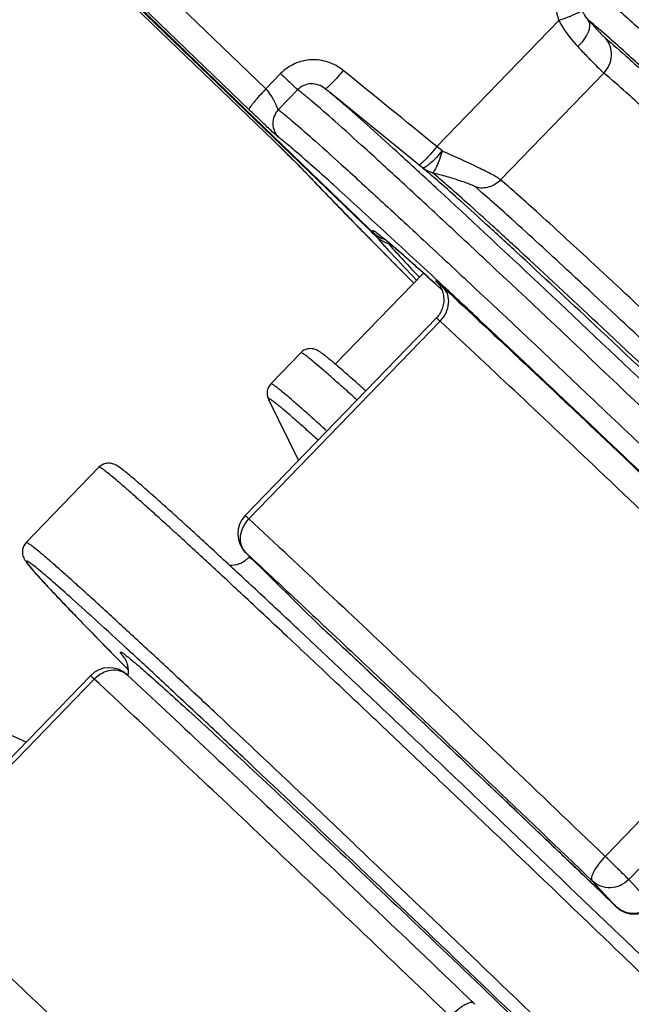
# Model space of a CAD drawing. Header units: millimetres. Extents: x 17 to 597, y 16 to 406.
# Tile 23 of 60: x 72 to 92, y 103 to 135. Entities that reach past the tile are written whole.
import ezdxf

# ---------------------------------------------------------------- set-up
doc = ezdxf.new("R2010")
doc.units = ezdxf.units.MM
doc.header["$LTSCALE"] = 32.67
doc.layers.get('0').update_dxf_attribs({"linetype": 'CONTINUOUS'})
for name, color, linetype in [('02___PRT_ALL_AXES', 7, 'CONTINUOUS'), ('AXES', 7, 'CONTINUOUS'), ('ROUNDS', 7, 'CONTINUOUS')]:
    doc.layers.add(name, color=color, linetype=linetype)

msp = doc.modelspace()

# ---------------------------------------------------------------- linework, layer by layer
at = {"color": 7, "linetype": 'Continuous'}
for p, q in [((85.03214, 130.017102), (81.968102, 132.50851)), ((81.038638, 123.950299), (80.052287, 122.9305)), ((82.165705, 123.579292), (82.140316, 123.600802)), ((82.26786, 123.492063), (82.261276, 123.497676)), ((79.979507, 122.416299), (80.957962, 120.407673)), ((74.411704, 120.191181), (72.020399, 117.718785)), ((79.357949, 117.264546), (79.326515, 117.232046)), ((72.022257, 111.168948), (69.98213, 112.079899))]:
    msp.add_line(p, q, dxfattribs=at)
for centre, radius, start, end in [((67.003096, 105.718946), 23.428543, 49.3639955, 49.6702795), ((74.53952, 113.496934), 0.842169, 350.1372845, 351.5340013), ((74.54644, 113.495887), 0.83517, 351.5351895, 352.0195969)]:
    msp.add_arc(centre, radius, start, end, dxfattribs=at)
at = {"color": 9, "linetype": 'Continuous'}
msp.add_arc((78.405168, 116.553988), 4.104806, 219.5521047, 219.8892452, dxfattribs=at)
for points, knots in [([(89.884397, 136.609361), (89.775318, 136.496576), (89.588197, 136.238735), (89.426769, 135.790779), (89.393425, 135.316474), (89.456611, 135.005428), (89.507564, 134.857507)], [0, 0, 0, 0, 0.250375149, 0.50049554, 0.75034826, 1, 1, 1, 1]), ([(89.507564, 134.857507), (89.603029, 134.890705), (89.741195, 134.941193), (89.915768, 135.01087), (90.027601, 135.058505), (90.120542, 135.101596), (90.192727, 135.138584), (90.239702, 135.168212), (90.264032, 135.187268), (90.268434, 135.196738)], [0, 0, 0, 0, 0.362253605, 0.527036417, 0.673745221, 0.797628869, 0.894820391, 0.962570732, 1, 1, 1, 1]), ([(90.268434, 135.196739), (90.281282, 135.161626), (90.334282, 135.042544), (90.413047, 134.936446), (90.47622, 134.868736)], [0, 0, 0, 0, 0.287625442, 1, 1, 1, 1]), ([(89.507564, 134.857507), (89.550171, 134.774863), (89.726998, 134.466365), (89.950604, 134.186196), (90.131108, 133.995944)], [0, 0, 0, 0, 0.261743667, 1, 1, 1, 1]), ([(90.131108, 133.995944), (90.209145, 134.067839), (90.344615, 134.21756), (90.46873, 134.427672), (90.520638, 134.591038), (90.533334, 134.698158), (90.520663, 134.792914), (90.493432, 134.846786), (90.47622, 134.868736)], [0, 0, 0, 0, 0.316160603, 0.598005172, 0.718898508, 0.824677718, 0.916890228, 1, 1, 1, 1]), ([(90.47622, 134.868736), (90.540053, 134.797893), (90.657401, 134.668735), (90.816666, 134.497175), (90.939032, 134.370674), (91.00827, 134.302685), (91.036771, 134.278518)], [0, 0, 0, 0, 0.351335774, 0.642971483, 0.862324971, 1, 1, 1, 1]), ([(90.9903, 133.128239), (91.063773, 133.204204), (91.18391, 133.384065), (91.255624, 133.697919), (91.210269, 134.014619), (91.104172, 134.200017), (91.036771, 134.278518)], [0, 0, 0, 0, 0.252495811, 0.50371595, 0.752799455, 1, 1, 1, 1]), ([(90.131108, 133.995944), (90.229584, 133.892149), (90.410391, 133.702867), (90.655116, 133.451143), (90.842266, 133.264952), (90.94752, 133.164512), (90.9903, 133.128239)], [0, 0, 0, 0, 0.351430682, 0.642967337, 0.862234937, 1, 1, 1, 1]), ([(82.875411, 122.403548), (82.738135, 122.527843), (82.480597, 122.760029), (82.119047, 123.082186), (81.8092, 123.354), (81.551951, 123.574736), (81.370043, 123.725759), (81.251051, 123.820047), (81.182356, 123.871943), (81.128023, 123.91078), (81.085492, 123.936888), (81.059953, 123.950524), (81.04194, 123.953715), (81.038638, 123.9503)], [0, 0, 0, 0, 0.230695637, 0.431962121, 0.603262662, 0.744144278, 0.854258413, 0.897696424, 0.933368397, 0.961277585, 0.981462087, 0.994082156, 1, 1, 1, 1]), ([(81.875629, 121.395907), (81.73936, 121.519255), (81.483716, 121.749664), (81.124827, 122.069341), (80.817265, 122.339043), (80.561914, 122.558045), (80.381342, 122.707866), (80.263219, 122.801393), (80.195021, 122.852864), (80.141073, 122.89138), (80.098844, 122.917252), (80.073461, 122.930776), (80.055569, 122.933897), (80.052287, 122.9305)], [0, 0, 0, 0, 0.23070976, 0.431976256, 0.603270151, 0.744144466, 0.854246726, 0.897682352, 0.933353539, 0.961260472, 0.981445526, 0.994070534, 1, 1, 1, 1]), ([(81.597003, 121.089319), (81.464329, 121.208898), (81.217328, 121.430421), (80.873452, 121.734571), (80.585231, 121.984572), (80.379609, 122.157998), (80.243181, 122.268638), (80.16295, 122.331478), (80.097164, 122.380378), (80.051091, 122.412028), (80.021249, 122.429921), (80.004656, 122.438676), (79.991523, 122.443894), (79.982005, 122.446258), (79.974146, 122.444395), (79.972049, 122.436694), (79.974573, 122.427414), (79.977528, 122.420371), (79.979516, 122.416289)], [0, 0, 0, 0, 0.249361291, 0.463210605, 0.640927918, 0.782029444, 0.838728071, 0.886154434, 0.924295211, 0.953161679, 0.964142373, 0.972851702, 0.979346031, 0.983769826, 0.986608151, 0.989375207, 0.993661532, 1, 1, 1, 1]), ([(117.610756, 78.468292), (117.57549, 78.514343), (117.487245, 78.620991), (117.246359, 78.895852), (116.823867, 79.351789), (116.17576, 80.031609), (115.345805, 80.885567), (114.341679, 81.906061), (112.684812, 83.5744), (110.256673, 85.992851), (106.977552, 89.229151), (103.304456, 92.828244), (99.3699, 96.660159), (95.315821, 100.586509), (91.28854, 104.465562), (88.013002, 107.602381), (85.514448, 109.98303), (83.773863, 111.635376), (82.144329, 113.17589), (80.640593, 114.59065), (79.276275, 115.866885), (78.063729, 116.993068), (77.152226, 117.831902), (76.506652, 118.420031), (76.088854, 118.79762), (75.716239, 119.131054), (75.38965, 119.419597), (75.109877, 119.662607), (74.87748, 119.859643), (74.693338, 120.010234), (74.56884, 120.105829), (74.493775, 120.157897), (74.45513, 120.180545), (74.431257, 120.19256), (74.414825, 120.194411), (74.411703, 120.191182)], [0, 0, 0, 0, 0.00289633, 0.006908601, 0.018249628, 0.033929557, 0.053809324, 0.077710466, 0.105417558, 0.171216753, 0.248834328, 0.33547003, 0.427997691, 0.523078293, 0.617280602, 0.70720511, 0.749539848, 0.789606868, 0.827043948, 0.861512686, 0.89270158, 0.92032888, 0.944145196, 0.954555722, 0.963935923, 0.972264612, 0.979523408, 0.985696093, 0.990769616, 0.994733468, 0.997581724, 0.998587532, 0.999316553, 0.999775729, 1, 1, 1, 1]), ([(115.219452, 75.995895), (115.184185, 76.041946), (115.09594, 76.148595), (114.855054, 76.423456), (114.432562, 76.879393), (113.784456, 77.559213), (112.9545, 78.41317), (111.950375, 79.433665), (110.293507, 81.102003), (107.865368, 83.520455), (104.586247, 86.756755), (100.913152, 90.355848), (96.978595, 94.187762), (92.924516, 98.114112), (88.897235, 101.993165), (85.621698, 105.129984), (83.123144, 107.510634), (81.382558, 109.162979), (79.753024, 110.703494), (78.249288, 112.118254), (76.88497, 113.394488), (75.672424, 114.520671), (74.760922, 115.359505), (74.115347, 115.947635), (73.69755, 116.325224), (73.324935, 116.658657), (72.998345, 116.9472), (72.718572, 117.190211), (72.486175, 117.387247), (72.302033, 117.537838), (72.177535, 117.633432), (72.102471, 117.685501), (72.063825, 117.708149), (72.039953, 117.720163), (72.02352, 117.722015), (72.020399, 117.718786)], [0, 0, 0, 0, 0.00289633, 0.006908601, 0.018249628, 0.033929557, 0.053809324, 0.077710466, 0.105417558, 0.171216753, 0.248834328, 0.33547003, 0.427997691, 0.523078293, 0.617280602, 0.70720511, 0.749539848, 0.789606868, 0.827043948, 0.861512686, 0.89270158, 0.92032888, 0.944145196, 0.954555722, 0.963935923, 0.972264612, 0.979523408, 0.985696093, 0.990769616, 0.994733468, 0.997581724, 0.998587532, 0.999316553, 0.999775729, 1, 1, 1, 1]), ([(72.138674, 117.058914), (72.126897, 117.067043), (72.105718, 117.081113), (72.077108, 117.09865), (72.055147, 117.108711), (72.040227, 117.114705), (72.027491, 117.110579), (72.028979, 117.096054), (72.036138, 117.080005), (72.043743, 117.066554), (72.04851, 117.058844)], [0, 0, 0, 0, 0.239109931, 0.425187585, 0.559136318, 0.643637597, 0.690906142, 0.747805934, 0.848537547, 1, 1, 1, 1]), ([(72.04851, 117.058844), (72.051819, 117.053492), (72.068642, 117.027587), (72.087072, 117.002766), (72.102022, 116.983244)], [0, 0, 0, 0, 0.20375972, 1, 1, 1, 1]), ([(114.612492, 75.983942), (114.532716, 76.088113), (114.304706, 76.347582), (113.871758, 76.818308), (113.263335, 77.456639), (112.486122, 78.258028), (111.545734, 79.214992), (109.993279, 80.780316), (107.714618, 83.052506), (104.630462, 86.099705), (101.162904, 89.501006), (97.429978, 93.140533), (93.558718, 96.894269), (89.680941, 100.634375), (85.928722, 104.233514), (82.429868, 107.569161), (79.725192, 110.129051), (77.775873, 111.960134), (76.507061, 113.144924), (75.382114, 114.187689), (74.410631, 115.079528), (73.601086, 115.813098), (72.960255, 116.381931), (72.533227, 116.749632), (72.27833, 116.955875), (72.180572, 117.029996), (72.138674, 117.058914)], [0, 0, 0, 0, 0.006660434, 0.01751355, 0.032474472, 0.05141827, 0.074184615, 0.100580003, 0.163329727, 0.23753298, 0.320664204, 0.409893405, 0.502182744, 0.594390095, 0.683376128, 0.766111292, 0.839779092, 0.872414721, 0.9018723, 0.927900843, 0.950278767, 0.968815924, 0.983355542, 0.993776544, 0.997415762, 1, 1, 1, 1]), ([(79.326515, 117.232046), (79.330134, 117.235793), (79.350886, 117.22988), (79.379325, 117.213549), (79.42882, 117.180985), (79.464843, 117.154044), (79.485921, 117.138035)], [0, 0, 0, 0, 0.083227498, 0.272089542, 0.577096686, 1, 1, 1, 1]), ([(72.102022, 116.983244), (72.157111, 116.91131), (72.305154, 116.737893), (72.580325, 116.432549), (72.955121, 116.031362), (73.239243, 115.733361), (73.397465, 115.568533)], [0, 0, 0, 0, 0.14166506, 0.356218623, 0.642763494, 1, 1, 1, 1]), ([(73.397465, 115.568533), (73.53545, 115.424787), (74.187609, 114.749469), (74.845894, 114.080095), (75.365931, 113.554266)], [0, 0, 0, 0, 0.212243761, 1, 1, 1, 1]), ([(75.182491, 114.01228), (75.170375, 114.028101), (75.153964, 114.050169), (75.135735, 114.078206), (75.126781, 114.093745), (75.121448, 114.106006), (75.118867, 114.114905), (75.120794, 114.122347), (75.128413, 114.123985), (75.137559, 114.121544), (75.150293, 114.116326), (75.166393, 114.107645), (75.195405, 114.089972), (75.240234, 114.058825), (75.277748, 114.030707), (75.298922, 114.014466)], [0, 0, 0, 0, 0.176555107, 0.243434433, 0.29622914, 0.335287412, 0.361533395, 0.378218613, 0.395402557, 0.422595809, 0.462721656, 0.516631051, 0.584653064, 0.763562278, 1, 1, 1, 1]), ([(75.240174, 113.940131), (75.234764, 113.946684), (75.21524, 113.970495), (75.196046, 113.99458), (75.182491, 114.01228)], [0, 0, 0, 0, 0.27597957, 1, 1, 1, 1]), ([(75.298922, 114.014466), (75.402568, 113.93497), (75.654739, 113.724431), (76.100873, 113.335909), (76.687683, 112.810237), (77.410621, 112.152098), (78.26354, 111.366447), (79.641908, 110.085801), (81.628031, 108.221164), (84.278756, 105.710394), (87.225015, 102.900037), (90.37098, 99.881419), (93.614311, 96.752619), (96.849554, 93.615351), (99.971534, 90.571621), (102.87881, 87.720446), (105.476904, 85.154567), (107.40706, 83.231383), (108.733257, 81.896179), (109.547161, 81.069679), (110.229304, 80.368827), (110.774523, 79.799599), (111.177993, 79.366386), (111.397015, 79.121182), (111.480029, 79.020148)], [0, 0, 0, 0, 0.007783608, 0.019565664, 0.035255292, 0.054726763, 0.077822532, 0.10435511, 0.166841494, 0.240156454, 0.321917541, 0.409467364, 0.499960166, 0.590454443, 0.678008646, 0.759776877, 0.833101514, 0.895599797, 0.922139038, 0.945241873, 0.964720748, 0.980418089, 0.992207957, 1, 1, 1, 1])]:
    msp.add_open_spline(points, degree=3, knots=knots, dxfattribs=at)
at = {"color": 7, "linetype": 'Continuous'}
for points, knots in [([(82.140316, 123.600802), (82.065417, 123.664147), (81.959554, 123.752467), (81.824794, 123.859532), (81.74176, 123.922554), (81.663939, 123.977386), (81.568144, 124.036128), (81.435144, 124.086374), (81.234898, 124.08681), (81.098668, 124.012364), (81.038638, 123.950299)], [0, 0, 0, 0, 0.228845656, 0.321590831, 0.401504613, 0.47201184, 0.54358282, 0.663482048, 0.798561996, 1, 1, 1, 1]), ([(83.168268, 122.696772), (83.081955, 122.7744), (82.783704, 123.041616), (82.4836, 123.306806), (82.26786, 123.492063)], [0, 0, 0, 0, 0.289887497, 1, 1, 1, 1]), ([(80.052287, 122.9305), (80.001161, 122.87764), (79.934572, 122.759113), (79.922138, 122.572293), (79.955713, 122.465144), (79.979507, 122.416299)], [0, 0, 0, 0, 0.401193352, 0.70359128, 1, 1, 1, 1]), ([(117.6441, 79.026831), (117.554693, 79.143578), (117.306952, 79.425657), (116.84121, 79.930631), (116.195631, 80.606801), (115.372837, 81.453688), (114.378328, 82.464221), (112.738618, 84.115224), (110.336372, 86.507706), (107.093025, 89.708512), (103.461048, 93.267086), (99.571845, 97.054576), (95.566192, 100.933736), (91.589181, 104.764035), (88.356129, 107.859836), (85.891495, 110.20785), (84.175871, 111.836242), (82.570711, 113.353426), (81.090568, 114.745665), (79.74885, 116.000386), (78.557638, 117.106323), (77.662963, 117.92923), (77.029888, 118.505542), (76.620539, 118.875151), (76.255541, 119.201375), (75.93548, 119.483707), (75.660613, 119.721902), (75.430573, 119.916352), (75.242965, 120.068757), (75.109052, 120.170704), (75.010952, 120.236233), (74.915575, 120.289869), (74.780645, 120.331629), (74.589377, 120.319481), (74.466172, 120.247496), (74.411704, 120.191181)], [0, 0, 0, 0, 0.007357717, 0.018762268, 0.034382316, 0.054128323, 0.077844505, 0.105323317, 0.170556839, 0.247484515, 0.333326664, 0.42497646, 0.519114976, 0.61233257, 0.701253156, 0.743086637, 0.782657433, 0.819607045, 0.85360115, 0.884331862, 0.911522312, 0.934931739, 0.94515381, 0.954358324, 0.962527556, 0.9696481, 0.975712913, 0.98072623, 0.984718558, 0.987807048, 0.989142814, 0.990618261, 0.993275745, 0.996079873, 1, 1, 1, 1]), ([(72.020399, 117.718785), (71.962365, 117.658782), (71.893256, 117.525216), (71.89534, 117.328387), (71.946483, 117.196158), (72.006467, 117.101929), (72.04184, 117.053969), (72.059545, 117.030851)], [0, 0, 0, 0, 0.331205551, 0.557185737, 0.763687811, 0.884468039, 1, 1, 1, 1]), ([(72.059545, 117.030851), (72.110639, 116.964132), (72.239835, 116.810414), (72.595104, 116.412351), (73.224718, 115.744867), (74.1964, 114.740162), (74.943412, 113.98126), (75.363188, 113.556823)], [0, 0, 0, 0, 0.052574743, 0.125541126, 0.333810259, 0.626531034, 1, 1, 1, 1]), ([(78.697141, 116.972124), (78.807351, 116.969904), (79.042177, 117.011218), (79.241969, 117.144633), (79.326515, 117.232046)], [0, 0, 0, 0, 0.475462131, 1, 1, 1, 1]), ([(75.373522, 113.379936), (75.387409, 113.478996), (75.381544, 113.63932), (75.321323, 113.819096), (75.279777, 113.897956), (75.261411, 113.924991)], [0, 0, 0, 0, 0.530143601, 0.826779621, 1, 1, 1, 1])]:
    msp.add_open_spline(points, degree=3, knots=knots, dxfattribs=at)
at = {"layer": '02___PRT_ALL_AXES', "color": 7, "linetype": 'Continuous'}
msp.add_line((82.170922, 123.574708), (85.060903, 126.562692), dxfattribs=at)
at = {"layer": 'AXES', "color": 9, "linetype": 'Continuous'}
for points, knots in [([(105.06061, 123.221714), (103.354483, 124.854593), (100.89431, 127.199888), (97.757782, 130.163816), (95.764658, 132.033906), (94.062588, 133.616372), (92.681785, 134.882914), (91.741926, 135.728238), (91.166547, 136.22778), (90.939747, 136.417808), (90.841305, 136.49684)], [0, 0, 0, 0, 0.364167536, 0.524127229, 0.665448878, 0.7856192, 0.882502, 0.954380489, 0.980533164, 1, 1, 1, 1]), ([(90.442353, 136.084359), (90.541028, 136.00514), (90.768413, 135.814607), (91.345442, 135.313584), (92.288218, 134.46555), (93.673462, 133.194822), (95.381095, 131.607057), (97.380682, 129.730764), (100.52686, 126.757506), (102.994478, 124.404953), (104.705647, 122.767131)], [0, 0, 0, 0, 0.019452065, 0.045595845, 0.117472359, 0.214369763, 0.33456402, 0.475909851, 0.635883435, 1, 1, 1, 1]), ([(104.260112, 121.990958), (102.625539, 123.555381), (100.266025, 125.8049), (97.253905, 128.652047), (95.329774, 130.458408), (93.676663, 131.996385), (92.323491, 133.240277), (91.292992, 134.167972), (90.712554, 134.674946), (90.47622, 134.868736)], [0, 0, 0, 0, 0.359803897, 0.518416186, 0.659117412, 0.779493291, 0.877478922, 0.951398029, 1, 1, 1, 1]), ([(91.036771, 134.278518), (91.289562, 134.064176), (91.891503, 133.532859), (92.934031, 132.588297), (94.259557, 131.366549), (96.533731, 129.247167), (99.891947, 126.07772), (102.70796, 123.393506), (104.234645, 121.932653)], [0, 0, 0, 0, 0.055014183, 0.133255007, 0.233515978, 0.354238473, 0.649258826, 1, 1, 1, 1]), ([(104.028798, 120.927084), (102.521215, 122.370169), (99.738985, 125.023079), (96.420645, 128.155966), (94.172393, 130.251951), (92.862403, 131.459846), (91.833139, 132.392742), (91.239362, 132.917058), (90.9903, 133.128239)], [0, 0, 0, 0, 0.350586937, 0.645809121, 0.766636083, 0.866945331, 0.945143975, 1, 1, 1, 1])]:
    msp.add_open_spline(points, degree=3, knots=knots, dxfattribs=at)
at = {"layer": 'ROUNDS', "color": 9, "linetype": 'Continuous'}
for p, q in [((74.57441, 137.736318), (79.89015, 132.609542)), ((74.02789, 137.051223), (79.34363, 131.924447)), ((83.365899, 127.905058), (74.438343, 136.515256)), ((85.503118, 130.717266), (89.507564, 134.857507)), ((80.376034, 133.111903), (79.89015, 132.609542)), ((87.598249, 129.621159), (90.9903, 133.128239)), ((80.936998, 132.584537), (80.301657, 131.927651)), ((80.062718, 130.985611), (80.061923, 130.986506)), ((85.673463, 130.570685), (85.503118, 130.717266)), ((81.177015, 129.883554), (81.196471, 129.864011)), ((83.263286, 128.039049), (83.264102, 128.038134)), ((83.263286, 128.039049), (83.420908, 127.887175)), ((83.404788, 127.867543), (83.365899, 127.905058)), ((83.471488, 127.803159), (83.404788, 127.867543)), ((83.420908, 127.887175), (83.422311, 127.885694)), ((83.524366, 127.75208), (83.471488, 127.803159)), ((83.967879, 127.524744), (83.911603, 127.538926)), ((84.349274, 127.197454), (84.317485, 127.225302)), ((85.504763, 126.162235), (85.469188, 126.19456)), ((85.654393, 126.026058), (85.504763, 126.162235)), ((79.336551, 118.494453), (85.613726, 124.984494)), ((79.227196, 117.393567), (79.233411, 117.387623)), ((81.771574, 114.883449), (81.753035, 114.901205)), ((81.75925, 114.895261), (81.753129, 114.901301)), ((81.771733, 114.88362), (81.75925, 114.895261)), ((81.808325, 114.979222), (81.836355, 114.952333)), ((97.308233, 113.907325), (91.031058, 107.417285)), ((67.977855, 106.75057), (74.255029, 113.240611)), ((98.080346, 113.148546), (91.803171, 106.658505)), ((84.152398, 112.655267), (84.022301, 112.777695)), ((85.527237, 111.357949), (85.260556, 111.610061)), ((86.92063, 110.037481), (86.589136, 110.352084)), ((88.351728, 108.676368), (88.029741, 108.983004)), ((89.827364, 107.268391), (89.64503, 107.442594)), ((91.803171, 106.658505), (92.591089, 105.812322)), ((90.607521, 106.613938), (91.395438, 105.767755)), ((91.395438, 105.767755), (91.398215, 105.764954))]:
    msp.add_line(p, q, dxfattribs=at)
at = {"layer": 'ROUNDS', "color": 7, "linetype": 'Continuous'}
for p, q in [((74.336546, 136.648332), (83.264102, 128.038134)), ((74.746999, 136.112366), (80.152118, 130.899251)), ((81.82301, 132.62413), (81.821675, 132.625165)), ((81.834688, 132.614861), (81.82301, 132.62413)), ((85.03214, 130.017102), (84.909286, 130.116979)), ((81.176415, 129.884187), (81.177015, 129.883554)), ((83.264102, 128.038134), (83.422314, 127.885691)), ((85.668053, 126.012971), (85.477139, 126.186643)), ((79.213072, 118.603612), (85.490247, 125.093652)), ((81.753035, 114.901205), (79.227196, 117.393567)), ((67.854375, 106.859729), (74.13155, 113.349769))]:
    msp.add_line(p, q, dxfattribs=at)
msp.add_lwpolyline([(80.152118, 130.899251), (80.476024, 130.584163), (80.634079, 130.429121), (80.783432, 130.281659), (80.919004, 130.146708), (81.035479, 130.029469), (81.128023, 129.934759), (81.177015, 129.883554)], dxfattribs=at)
for centre, radius, start, end in [((77.074313, 126.523106), 7.731276, 51.3264321, 52.1048579), ((75.546474, 124.613423), 10.176921, 50.8761201, 51.3293293), ((84.018734, 128.505274), 0.86, 226.0912437, 253.6672748), ((79.831237, 118.005722), 0.86, 135.9554937, 225.3799036), ((82.357076, 115.51336), 0.86, 225.3822186, 227.0925148), ((74.749715, 112.75188), 0.86, 47.1035932, 135.9554394), ((91.993264, 106.385854), 0.86, 226.2179018, 315.9550612), ((86.123825, 101.978195), 0.86, 42.9579248, 46.2136648)]:
    msp.add_arc(centre, radius, start, end, dxfattribs=at)
at = {"layer": 'ROUNDS', "color": 9, "linetype": 'Continuous'}
for centre, radius, start, end in [((73.926809, 122.953859), 10.029903, 43.7029939, 44.3088229), ((85.551725, 130.669151), 0.833711, 230.885075, 231.4477865), ((76.254715, 125.185844), 6.804866, 43.4304705, 43.6594294), ((84.01628, 128.504102), 0.85736, 226.0185912, 236.0859208), ((84.015599, 128.503085), 0.85614, 236.0892635, 239.8270661), ((84.01613, 128.504007), 0.857204, 239.827386, 243.9875135), ((84.015655, 128.503056), 0.856141, 243.9881416, 246.1295681), ((84.017223, 128.506841), 0.860236, 246.1361007, 253.6705146), ((76.867349, 119.28006), 10.882101, 50.4412273, 50.8160368), ((84.113132, 128.363788), 0.849077, 246.1093303, 247.2133228), ((84.114917, 128.368247), 0.853879, 247.2187871, 256.2251937), ((40.402702, 77.152048), 66.602131, 48.19468442, 48.71253272), ((23.304471, 58.00996), 92.268624, 48.07331287, 48.20392606), ((0.262774, 32.40875), 126.711922, 47.74418219, 48.0566565), ((-368.68551, -360.810471), 666.032518, 46.835724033, 46.999310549), ((75.613275, 115.239483), 14.827171, 47.0449762, 47.6493556), ((79.625953, 117.784944), 0.558527, 224.4833286, 225.3466974), ((-290.20752, -284.893122), 546.067796, 46.73941757, 47.06291122)]:
    msp.add_arc(centre, radius, start, end, dxfattribs=at)
for points, knots in [([(82.428254, 133.215359), (82.283379, 133.332978), (81.948041, 133.517981), (81.380791, 133.598063), (80.821697, 133.467492), (80.506209, 133.246483), (80.376034, 133.111903)], [0, 0, 0, 0, 0.249538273, 0.499410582, 0.749623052, 1, 1, 1, 1]), ([(82.428254, 133.215359), (82.369376, 133.143166), (82.256417, 133.00876), (82.096863, 132.831953), (81.979671, 132.712743), (81.904514, 132.647916), (81.874695, 132.626248), (81.861597, 132.61938)], [0, 0, 0, 0, 0.338972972, 0.638609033, 0.866727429, 0.946186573, 1, 1, 1, 1]), ([(80.376034, 133.111903), (80.442854, 133.047458), (80.567088, 132.928428), (80.732665, 132.77041), (80.853202, 132.659644), (80.91487, 132.601463), (80.936998, 132.584537)], [0, 0, 0, 0, 0.361688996, 0.670410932, 0.891457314, 1, 1, 1, 1]), ([(79.89015, 132.609542), (79.813654, 132.530452), (79.704387, 132.413382), (79.570065, 132.259826), (79.486531, 132.159007), (79.420728, 132.074088), (79.373068, 132.004715), (79.348547, 131.961354), (79.338566, 131.931061), (79.34363, 131.924447)], [0, 0, 0, 0, 0.373649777, 0.543448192, 0.69317365, 0.817194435, 0.911021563, 0.971712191, 1, 1, 1, 1]), ([(80.301657, 131.927651), (80.298364, 131.930171), (80.292311, 131.939271), (80.278752, 131.965931), (80.257837, 132.014893), (80.225266, 132.08792), (80.182638, 132.177662), (80.1294, 132.279932), (80.040695, 132.431947), (79.958101, 132.544009), (79.89015, 132.609542)], [0, 0, 0, 0, 0.015541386, 0.039810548, 0.112841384, 0.214360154, 0.339791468, 0.485033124, 0.646209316, 1, 1, 1, 1]), ([(81.821654, 132.625181), (81.759937, 132.672915), (81.618725, 132.749777), (81.378362, 132.788916), (81.134306, 132.739164), (80.994416, 132.643899), (80.936998, 132.584537)], [0, 0, 0, 0, 0.242779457, 0.490064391, 0.743020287, 1, 1, 1, 1]), ([(110.695206, 104.397229), (109.016899, 106.030341), (105.655627, 109.290819), (100.671593, 114.096871), (95.886486, 118.682757), (91.503477, 122.853872), (88.185348, 125.984465), (85.86815, 128.149058), (84.432143, 129.479557), (83.218703, 130.591209), (82.241306, 131.473116), (81.509612, 132.114802), (81.101786, 132.458492), (80.936998, 132.584537)], [0, 0, 0, 0, 0.171376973, 0.342704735, 0.506705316, 0.65642049, 0.785502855, 0.840556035, 0.88848081, 0.928768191, 0.960992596, 0.984816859, 1, 1, 1, 1]), ([(81.861597, 132.61938), (81.858622, 132.61782), (81.850754, 132.614045), (81.839165, 132.610993), (81.834688, 132.614861)], [0, 0, 0, 0, 0.362183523, 1, 1, 1, 1]), ([(110.832529, 105.14778), (109.233607, 106.703211), (106.032354, 109.807943), (101.283078, 114.38769), (96.713817, 118.767576), (92.506715, 122.77335), (88.829281, 126.245615), (86.161395, 128.736911), (84.397441, 130.359238), (83.390024, 131.273308), (82.606368, 131.969044), (82.156327, 132.355462), (81.968104, 132.508509)], [0, 0, 0, 0, 0.16824851, 0.336358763, 0.497630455, 0.645643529, 0.774510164, 0.879104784, 0.920958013, 0.955269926, 0.981702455, 1, 1, 1, 1]), ([(80.312491, 131.018306), (80.278355, 131.044415), (80.179032, 131.134289), (79.979667, 131.317523), (79.689776, 131.592202), (79.466942, 131.805515), (79.34363, 131.924447)], [0, 0, 0, 0, 0.097178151, 0.302427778, 0.612613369, 1, 1, 1, 1]), ([(80.301657, 131.927651), (80.243338, 131.867354), (80.149432, 131.722446), (80.102504, 131.469359), (80.155189, 131.217947), (80.252727, 131.076322), (80.312491, 131.018306)], [0, 0, 0, 0, 0.250832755, 0.501256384, 0.750944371, 1, 1, 1, 1]), ([(80.301657, 131.927651), (80.466468, 131.801589), (80.874351, 131.457848), (81.606139, 130.816076), (82.583632, 129.934079), (83.797132, 128.822367), (85.233152, 127.491853), (87.550294, 125.327309), (90.868293, 122.196838), (95.251101, 118.025912), (100.036016, 113.440212), (105.020061, 108.634151), (108.381426, 105.373584), (110.059865, 103.740343)], [0, 0, 0, 0, 0.01518519, 0.039013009, 0.071241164, 0.111530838, 0.159455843, 0.214507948, 0.343585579, 0.493293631, 0.657285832, 0.828609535, 1, 1, 1, 1]), ([(80.061923, 130.986506), (80.270149, 130.785675), (80.619226, 130.445232), (80.965569, 130.101947), (81.104059, 129.960001)], [0, 0, 0, 0, 0.593293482, 1, 1, 1, 1]), ([(85.553436, 126.28941), (84.916726, 126.883032), (83.772666, 127.944789), (82.419495, 129.183187), (81.535433, 129.976228), (81.032235, 130.419546), (80.6379, 130.757132), (80.409359, 130.944212), (80.312491, 131.018306)], [0, 0, 0, 0, 0.369896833, 0.663227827, 0.779419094, 0.874545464, 0.948178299, 1, 1, 1, 1]), ([(85.503118, 130.717266), (85.434982, 130.633829), (85.334033, 130.514464), (85.201019, 130.366992), (85.11386, 130.275599), (85.040742, 130.203444), (84.980022, 130.151184), (84.94339, 130.123532), (84.915089, 130.112234), (84.909286, 130.116979)], [0, 0, 0, 0, 0.379345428, 0.550128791, 0.699786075, 0.822855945, 0.915035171, 0.973605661, 1, 1, 1, 1]), ([(85.673463, 130.570685), (85.614718, 130.499236), (85.500028, 130.367519), (85.332537, 130.199031), (85.204176, 130.089832), (85.117644, 130.035648), (85.081333, 130.020095), (85.065365, 130.016788)], [0, 0, 0, 0, 0.334466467, 0.630841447, 0.859125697, 0.941033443, 1, 1, 1, 1]), ([(85.673463, 130.570685), (85.647079, 130.478395), (85.593967, 130.309237), (85.51919, 130.113251), (85.45974, 129.988104), (85.421933, 129.922444), (85.389867, 129.879602), (85.365511, 129.860513), (85.354681, 129.858685)], [0, 0, 0, 0, 0.364232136, 0.672629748, 0.794525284, 0.890335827, 0.958325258, 1, 1, 1, 1]), ([(87.598249, 129.621159), (87.569505, 129.645531), (87.490638, 129.697782), (87.345282, 129.781999), (87.15103, 129.884452), (86.813601, 130.052606), (86.316933, 130.284808), (85.897798, 130.472115), (85.673463, 130.570685)], [0, 0, 0, 0, 0.052612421, 0.13154702, 0.234683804, 0.359073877, 0.657905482, 1, 1, 1, 1]), ([(85.065365, 130.016788), (85.061321, 130.015951), (85.048092, 130.013881), (85.03306, 130.016341), (85.025755, 130.022289)], [0, 0, 0, 0, 0.304781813, 1, 1, 1, 1]), ([(109.810743, 106.545671), (108.425076, 107.892351), (105.658619, 110.573094), (101.563756, 114.518807), (97.640463, 118.27687), (94.038846, 121.703799), (90.89661, 124.668652), (88.618909, 126.793974), (87.112926, 128.177884), (86.251724, 128.958573), (85.58033, 129.554104), (85.194066, 129.885438), (85.03214, 130.017102)], [0, 0, 0, 0, 0.169827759, 0.338575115, 0.499792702, 0.647320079, 0.775520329, 0.87949667, 0.92112028, 0.955281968, 0.981657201, 1, 1, 1, 1]), ([(81.196471, 129.864011), (81.29718, 129.757618), (81.767602, 129.2637), (82.242758, 128.774311), (82.617061, 128.391222)], [0, 0, 0, 0, 0.21477759, 1, 1, 1, 1]), ([(86.779764, 129.378654), (86.759723, 129.395646), (86.700751, 129.428366), (86.591498, 129.476989), (86.444194, 129.532515), (86.191352, 129.618649), (85.824956, 129.729582), (85.517568, 129.814948), (85.354681, 129.858685)], [0, 0, 0, 0, 0.052285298, 0.132774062, 0.238463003, 0.365165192, 0.664384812, 1, 1, 1, 1]), ([(109.843512, 106.66259), (108.472946, 107.994595), (105.736695, 110.646059), (101.686741, 114.548465), (97.806984, 118.264765), (94.246182, 121.652769), (91.140767, 124.582749), (88.890746, 126.682087), (87.404062, 128.048054), (86.554896, 128.81766), (85.893771, 129.40383), (85.513787, 129.729546), (85.354681, 129.858685)], [0, 0, 0, 0, 0.169967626, 0.338845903, 0.500166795, 0.64775286, 0.775953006, 0.879860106, 0.921421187, 0.955501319, 0.981776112, 1, 1, 1, 1]), ([(87.598249, 129.621159), (87.495341, 129.514762), (87.231992, 129.352565), (86.922052, 129.344278), (86.779764, 129.378654)], [0, 0, 0, 0, 0.502785, 1, 1, 1, 1]), ([(109.553769, 108.824643), (107.13921, 111.167564), (103.572455, 114.610593), (98.935298, 119.049555), (95.792747, 122.03858), (93.026483, 124.649467), (90.728558, 126.795164), (89.140526, 128.255805), (88.157654, 129.136794), (87.767649, 129.477524), (87.598249, 129.621159)], [0, 0, 0, 0, 0.333736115, 0.491752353, 0.636766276, 0.763950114, 0.869070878, 0.948632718, 0.977968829, 1, 1, 1, 1]), ([(109.074366, 108.260956), (106.622516, 110.640061), (103.000675, 114.136265), (98.291902, 118.643781), (95.100818, 121.678969), (92.291831, 124.330179), (89.958417, 126.509014), (88.34586, 127.992213), (87.347808, 128.886808), (86.951781, 129.2328), (86.779764, 129.378654)], [0, 0, 0, 0, 0.333736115, 0.491752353, 0.636766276, 0.763950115, 0.869070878, 0.948632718, 0.977968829, 1, 1, 1, 1]), ([(82.617061, 128.391222), (82.775272, 128.229298), (83.480984, 127.509229), (84.190427, 126.792825), (84.74178, 126.238488)], [0, 0, 0, 0, 0.224537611, 1, 1, 1, 1]), ([(83.365899, 127.905058), (83.364865, 127.906409), (83.361453, 127.916757), (83.366158, 127.92736), (83.369471, 127.935463)], [0, 0, 0, 0, 0.162762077, 1, 1, 1, 1]), ([(83.59896, 127.829294), (83.577407, 127.845849), (83.538387, 127.875254), (83.485863, 127.912272), (83.444535, 127.938602), (83.41768, 127.951709), (83.398031, 127.958218), (83.390898, 127.950716), (83.391466, 127.94286), (83.394462, 127.933106), (83.403732, 127.91358), (83.413456, 127.898329), (83.420908, 127.887175)], [0, 0, 0, 0, 0.256413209, 0.459741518, 0.610254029, 0.708888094, 0.759787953, 0.775986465, 0.797428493, 0.829365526, 0.873439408, 1, 1, 1, 1]), ([(83.524366, 127.75208), (83.523916, 127.753186), (83.525599, 127.757033), (83.531563, 127.767554), (83.538863, 127.776939), (83.544386, 127.784058)], [0, 0, 0, 0, 0.094109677, 0.28959031, 1, 1, 1, 1]), ([(83.524366, 127.75208), (83.588087, 127.674615), (83.746549, 127.493481), (84.177533, 127.022074), (84.549484, 126.632673), (84.825581, 126.345813)], [0, 0, 0, 0, 0.15703883, 0.376667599, 1, 1, 1, 1]), ([(83.742795, 127.715009), (83.729671, 127.725704), (83.682096, 127.764261), (83.634098, 127.802303), (83.59896, 127.829294)], [0, 0, 0, 0, 0.276464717, 1, 1, 1, 1]), ([(84.317485, 127.225302), (84.267809, 127.268779), (84.095915, 127.418499), (83.922693, 127.566731), (83.797826, 127.669852)], [0, 0, 0, 0, 0.289593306, 1, 1, 1, 1]), ([(83.911603, 127.538926), (83.911567, 127.540298), (83.912115, 127.549511), (83.913683, 127.558606), (83.914992, 127.566335)], [0, 0, 0, 0, 0.148949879, 1, 1, 1, 1]), ([(83.911603, 127.538926), (84.033842, 127.390323), (84.369063, 127.021017), (84.710699, 126.658212), (84.921961, 126.436817)], [0, 0, 0, 0, 0.386045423, 1, 1, 1, 1]), ([(85.538558, 126.231299), (85.526864, 126.243553), (85.510843, 126.260424), (85.49173, 126.281499), (85.4819, 126.29241), (85.474936, 126.301343), (85.471268, 126.305359), (85.469168, 126.310507), (85.474498, 126.308117), (85.478763, 126.304693), (85.488115, 126.297716), (85.49952, 126.288148), (85.514387, 126.275506), (85.532087, 126.260014), (85.561699, 126.233721), (85.58521, 126.212437), (85.601837, 126.197295)], [0, 0, 0, 0, 0.182699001, 0.251620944, 0.305390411, 0.343909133, 0.367153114, 0.375738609, 0.385098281, 0.409214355, 0.448618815, 0.503274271, 0.573063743, 0.657849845, 0.757434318, 1, 1, 1, 1]), ([(85.613726, 124.984494), (85.691096, 125.064488), (85.81885, 125.245768), (85.909992, 125.554213), (85.884091, 125.85711), (85.782011, 126.026963), (85.716866, 126.091324)], [0, 0, 0, 0, 0.273380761, 0.534172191, 0.77504266, 1, 1, 1, 1]), ([(85.716866, 126.091324), (87.503728, 124.431078), (91.518683, 120.647896), (95.510169, 116.840094), (97.731771, 114.710671)], [0, 0, 0, 0, 0.442153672, 1, 1, 1, 1]), ([(85.490247, 125.093652), (85.490902, 125.094334), (85.494803, 125.090542), (85.500334, 125.087293), (85.510885, 125.077816), (85.524505, 125.06614), (85.542018, 125.050368), (85.572201, 125.022979), (85.596465, 125.000532), (85.613726, 124.984494)], [0, 0, 0, 0, 0.01719347, 0.065795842, 0.146021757, 0.257522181, 0.399628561, 0.571584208, 1, 1, 1, 1]), ([(97.308233, 113.907325), (95.145882, 115.979956), (91.260836, 119.686216), (87.352947, 123.368513), (85.613726, 124.984494)], [0, 0, 0, 0, 0.557844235, 1, 1, 1, 1]), ([(99.505085, 113.037767), (97.244208, 115.21077), (93.068233, 119.207254), (88.87114, 123.181614), (86.942313, 124.990518)], [0, 0, 0, 0, 0.542516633, 1, 1, 1, 1]), ([(79.213073, 118.603611), (79.213728, 118.604293), (79.217628, 118.600501), (79.223159, 118.597253), (79.233711, 118.587775), (79.247331, 118.576099), (79.264844, 118.560327), (79.295026, 118.532938), (79.31929, 118.510491), (79.336551, 118.494453)], [0, 0, 0, 0, 0.017193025, 0.065796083, 0.146023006, 0.257525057, 0.399632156, 0.571585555, 1, 1, 1, 1]), ([(79.227469, 117.393583), (79.16371, 117.458501), (79.064539, 117.628447), (79.041114, 117.929396), (79.132762, 118.235283), (79.259764, 118.415062), (79.336551, 118.494453)], [0, 0, 0, 0, 0.225036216, 0.466078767, 0.726840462, 1, 1, 1, 1]), ([(79.336551, 118.494453), (81.075755, 116.878489), (84.983644, 113.196192), (88.86869, 109.489932), (91.031058, 107.417285)], [0, 0, 0, 0, 0.442151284, 1, 1, 1, 1]), ([(79.233411, 117.387623), (79.432149, 117.202967), (80.292344, 116.40219), (81.149817, 115.598493), (81.808325, 114.979222)], [0, 0, 0, 0, 0.23083328, 1, 1, 1, 1]), ([(81.827041, 114.96162), (82.481792, 114.345841), (85.418874, 111.574088), (88.340949, 108.786465), (90.607521, 106.613938)], [0, 0, 0, 0, 0.222566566, 1, 1, 1, 1]), ([(74.255029, 113.240611), (74.330956, 113.319113), (74.503788, 113.450524), (74.802129, 113.550987), (75.099315, 113.536548), (75.269228, 113.443078), (75.335094, 113.381902)], [0, 0, 0, 0, 0.273923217, 0.534167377, 0.774532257, 1, 1, 1, 1]), ([(74.13155, 113.349769), (74.132205, 113.350451), (74.136106, 113.346659), (74.141637, 113.34341), (74.152189, 113.333933), (74.165809, 113.322257), (74.183322, 113.306485), (74.213504, 113.279096), (74.237768, 113.256649), (74.255029, 113.240611)], [0, 0, 0, 0, 0.017193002, 0.065796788, 0.146024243, 0.25752686, 0.399634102, 0.571586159, 1, 1, 1, 1]), ([(85.949536, 102.163442), (83.787187, 104.236071), (79.902141, 107.942332), (75.994252, 111.624629), (74.255029, 113.240611)], [0, 0, 0, 0, 0.557843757, 1, 1, 1, 1]), ([(85.260556, 111.610061), (85.166027, 111.699388), (84.796891, 112.048054), (84.427432, 112.39638), (84.152398, 112.655267)], [0, 0, 0, 0, 0.256135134, 1, 1, 1, 1]), ([(90.331602, 83.343073), (88.653163, 84.976314), (85.291798, 88.236881), (80.307753, 93.042942), (75.522838, 97.628642), (71.14003, 101.799568), (67.822031, 104.930039), (65.504889, 107.094583), (64.068869, 108.425097), (62.855369, 109.536809), (61.877876, 110.418806), (61.146088, 111.060578), (60.738205, 111.404319), (60.573395, 111.530381)], [0, 0, 0, 0, 0.171390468, 0.34271417, 0.506706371, 0.656414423, 0.785492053, 0.840544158, 0.888469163, 0.928758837, 0.960986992, 0.98481481, 1, 1, 1, 1]), ([(86.589136, 110.352084), (86.499096, 110.437499), (86.145316, 110.772985), (85.791293, 111.108214), (85.527237, 111.357949)], [0, 0, 0, 0, 0.254553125, 1, 1, 1, 1]), ([(59.938054, 110.873495), (60.102839, 110.747452), (60.510677, 110.403753), (61.242409, 109.762033), (62.219876, 108.880061), (63.433391, 107.768338), (64.869459, 106.43778), (67.18671, 104.273135), (70.504887, 101.142495), (74.88792, 96.971353), (79.67294, 92.385549), (84.656839, 87.579626), (88.017986, 84.319268), (89.696261, 82.686187)], [0, 0, 0, 0, 0.015182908, 0.039008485, 0.071235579, 0.111525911, 0.159452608, 0.214507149, 0.343591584, 0.49330827, 0.657307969, 0.828626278, 1, 1, 1, 1]), ([(59.942417, 109.980198), (60.109229, 109.850487), (60.51858, 109.504196), (61.247376, 108.863284), (62.211875, 107.992154), (63.402538, 106.900636), (64.806517, 105.599373), (67.064383, 103.489796), (70.291479, 100.444991), (74.550101, 96.392451), (79.197306, 91.939229), (84.040185, 87.270071), (87.307599, 84.101367), (88.940257, 82.513118)], [0, 0, 0, 0, 0.015869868, 0.040249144, 0.072895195, 0.11347264, 0.16156101, 0.216661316, 0.345542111, 0.494773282, 0.658166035, 0.828935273, 1, 1, 1, 1]), ([(88.029741, 108.983004), (87.936008, 109.072237), (87.566477, 109.423911), (87.19672, 109.775348), (86.92063, 110.037481)], [0, 0, 0, 0, 0.253693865, 1, 1, 1, 1]), ([(89.64503, 107.442594), (89.535905, 107.546834), (89.10501, 107.958307), (88.673845, 108.369498), (88.351728, 108.676368)], [0, 0, 0, 0, 0.253290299, 1, 1, 1, 1]), ([(91.031058, 107.417285), (90.954454, 107.338083), (90.819576, 107.181804), (90.682287, 106.979297), (90.611898, 106.828199), (90.579545, 106.726958), (90.580149, 106.643031), (90.607521, 106.613938)], [0, 0, 0, 0, 0.349697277, 0.65320446, 0.775252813, 0.873228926, 1, 1, 1, 1]), ([(91.803171, 106.658505), (91.767915, 106.696369), (91.669816, 106.794683), (91.413547, 107.048707), (91.191339, 107.263654), (91.031058, 107.417285)], [0, 0, 0, 0, 0.143367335, 0.384759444, 1, 1, 1, 1]), ([(91.395438, 105.767755), (91.263339, 105.894354), (90.740918, 106.394848), (90.218142, 106.894972), (89.827364, 107.268391)], [0, 0, 0, 0, 0.252901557, 1, 1, 1, 1]), ([(62.648115, 106.885799), (62.809141, 106.7551), (63.193712, 106.425453), (63.862821, 105.832204), (64.722248, 105.0533), (66.226902, 103.670822), (68.504126, 101.546104), (71.647087, 98.580699), (75.250945, 95.151728), (79.177619, 91.390488), (83.276573, 87.440868), (86.045938, 84.757317), (87.433103, 83.40918)], [0, 0, 0, 0, 0.018223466, 0.04449771, 0.078577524, 0.120138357, 0.22404498, 0.352244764, 0.499830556, 0.66115127, 0.830029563, 1, 1, 1, 1]), ([(67.977855, 106.75057), (69.71706, 105.134604), (73.624949, 101.452308), (77.509995, 97.746047), (79.672362, 95.673402)], [0, 0, 0, 0, 0.442151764, 1, 1, 1, 1]), ([(91.803171, 106.658505), (91.725464, 106.578163), (91.538477, 106.44619), (91.207839, 106.367744), (90.875444, 106.419871), (90.685452, 106.539174), (90.607521, 106.613938)], [0, 0, 0, 0, 0.254149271, 0.506071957, 0.754442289, 1, 1, 1, 1]), ([(62.821404, 106.561279), (62.980506, 106.432143), (63.360482, 106.106434), (64.021596, 105.520274), (64.870753, 104.750677), (66.357428, 103.384719), (68.607441, 101.285389), (71.712848, 98.355418), (75.273643, 94.96742), (79.153396, 91.251123), (83.203372, 87.348697), (85.939645, 84.697212), (87.310235, 83.365184)], [0, 0, 0, 0, 0.018223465, 0.044497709, 0.078577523, 0.120138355, 0.224044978, 0.352244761, 0.499830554, 0.661151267, 0.83002956, 1, 1, 1, 1]), ([(92.591089, 105.812322), (92.513381, 105.731979), (92.326395, 105.600007), (91.995757, 105.521561), (91.663361, 105.573688), (91.47337, 105.69299), (91.395438, 105.767755)], [0, 0, 0, 0, 0.254149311, 0.50607203, 0.754442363, 1, 1, 1, 1]), ([(63.374935, 105.180142), (63.546952, 105.034288), (63.94298, 104.688295), (64.941032, 103.793701), (66.553589, 102.310502), (68.887003, 100.131666), (71.695989, 97.480457), (74.887074, 94.445269), (79.595847, 89.937752), (83.217687, 86.441549), (85.669537, 84.062444)], [0, 0, 0, 0, 0.022031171, 0.051367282, 0.130929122, 0.236049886, 0.363233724, 0.508247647, 0.666263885, 1, 1, 1, 1]), ([(63.157955, 104.352068), (63.327356, 104.208432), (63.71736, 103.867702), (64.700233, 102.986713), (66.288264, 101.526073), (68.586189, 99.380376), (71.352453, 96.769489), (74.495004, 93.780463), (79.132161, 89.341502), (82.698916, 85.898473), (85.113476, 83.555552)], [0, 0, 0, 0, 0.022031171, 0.051367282, 0.130929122, 0.236049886, 0.363233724, 0.508247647, 0.666263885, 1, 1, 1, 1]), ([(86.718919, 102.59905), (86.69105, 102.625744), (86.609454, 102.62649), (86.512438, 102.592506), (86.411918, 102.542397), (86.302201, 102.471624), (86.141074, 102.349385), (86.025014, 102.241479), (85.949536, 102.163442)], [0, 0, 0, 0, 0.125438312, 0.222260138, 0.343421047, 0.486429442, 0.647107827, 1, 1, 1, 1])]:
    msp.add_open_spline(points, degree=3, knots=knots, dxfattribs=at)
for points in [[(85.503118, 130.717266), (84.478449, 131.550315), (83.453461, 132.382973), (82.428254, 133.215359)], [(85.354681, 129.858685), (85.238352, 129.887275), (85.125815, 129.942498), (85.032133, 130.017155)], [(83.769262, 127.58746), (83.679329, 127.627296), (83.595195, 127.68383), (83.524366, 127.75208)]]:
    msp.add_open_spline(points, degree=3, dxfattribs=at)
at = {"layer": 'ROUNDS', "color": 7, "linetype": 'Continuous'}
for points, knots in [([(81.176415, 129.884187), (81.668879, 129.363925), (82.849265, 128.147847), (84.040888, 126.942914), (84.730759, 126.249299)], [0, 0, 0, 0, 0.422727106, 1, 1, 1, 1]), ([(85.477139, 126.186643), (85.244273, 126.398123), (84.82801, 126.773986), (84.277522, 127.260598), (83.915205, 127.571573), (83.709932, 127.737242), (83.638578, 127.791965), (83.611788, 127.810702)], [0, 0, 0, 0, 0.381462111, 0.680098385, 0.891012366, 0.960355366, 1, 1, 1, 1]), ([(85.533931, 126.237832), (85.532073, 126.239848), (85.552092, 126.217127), (85.561443, 126.203418), (85.604544, 126.144214), (85.640268, 126.079529), (85.676246, 125.999889), (85.703361, 125.916613), (85.722224, 125.829991), (85.735256, 125.712415), (85.728658, 125.563595), (85.684198, 125.390512), (85.605134, 125.230164), (85.531419, 125.136221), (85.490247, 125.093652)], [0, 0, 0, 0, 0.006563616, 0.033456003, 0.086266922, 0.152203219, 0.221537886, 0.291828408, 0.362462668, 0.433219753, 0.574778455, 0.716428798, 0.858175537, 1, 1, 1, 1]), ([(91.398215, 105.764954), (89.620353, 107.468797), (86.422133, 110.519564), (83.2053, 113.5508), (81.771574, 114.883449)], [0, 0, 0, 0, 0.557135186, 1, 1, 1, 1]), ([(75.335095, 113.381903), (77.028556, 111.808441), (80.83263, 108.223985), (84.614458, 104.616193), (86.71892, 102.599051)], [0, 0, 0, 0, 0.442272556, 1, 1, 1, 1]), ([(66.730769, 106.811273), (68.823048, 104.860414), (73.480468, 100.459569), (78.11106, 96.030639), (80.668337, 93.572766)], [0, 0, 0, 0, 0.446449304, 1, 1, 1, 1])]:
    msp.add_open_spline(points, degree=3, knots=knots, dxfattribs=at)

doc.saveas('drawing.dxf')
